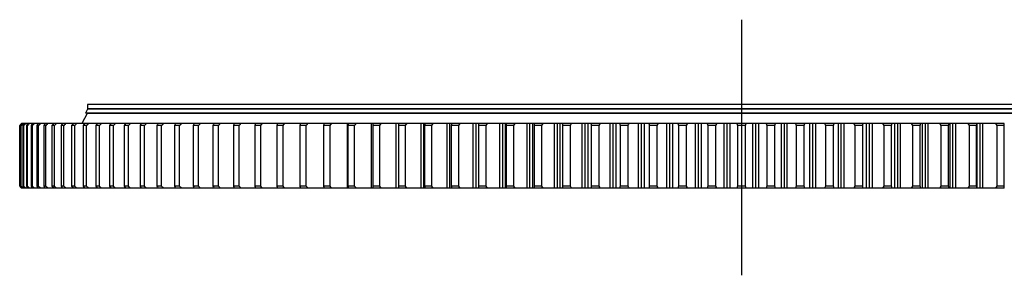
# Model space of a CAD drawing. Header units: millimetres. Extents: x -1531 to 14603, y 23232 to 35425.
# Tile 4 of 17: x 700 to 2839, y 29136 to 29692. Entities that reach past the tile are written whole.
import ezdxf

# ---------------------------------------------------------------- set-up
doc = ezdxf.new("R2010")
doc.units = ezdxf.units.MM
doc.header["$LTSCALE"] = 50

msp = doc.modelspace()

# ---------------------------------------------------------------- linework, layer by layer
at = {"lineweight": 25}
msp.add_line((2268.1, 29691.8), (2268.1, 29136.1), dxfattribs=at)
at = {"color": 7, "linetype": 'Continuous', "lineweight": 25}
for p, q in [((847.6, 29497.5), (843.1, 29488.3)), ((847.6, 29507.8), (847.6, 29497.8)), ((3688.6, 29507.8), (847.6, 29507.8)), ((3688.6, 29497.8), (847.6, 29497.8)), ((3688.6, 29497.5), (847.6, 29497.5)), ((855.1, 29497.8), (855.1, 29497.5)), ((846.8, 29487.8), (835.3, 29465.8)), ((3693.1, 29488.3), (843.1, 29488.3)), ((3689.3, 29487.8), (846.8, 29487.8)), ((847.6, 29488.3), (847.6, 29487.8)), ((700.6, 29461.8), (700.2, 29461.8)), ((700.2, 29461.8), (700.2, 29329.8)), ((700.6, 29329.8), (700.6, 29461.8)), ((703.6, 29461.8), (702.5, 29461.8)), ((702.5, 29461.8), (702.5, 29329.8)), ((703.6, 29329.8), (703.6, 29461.8)), ((704.6, 29465.8), (704.2, 29465.8)), ((706.1, 29465.8), (704.6, 29465.8)), ((707.7, 29465.8), (706.4, 29465.8)), ((709.1, 29461.8), (707.4, 29461.8)), ((707.4, 29461.8), (707.4, 29329.8)), ((710.8, 29465.8), (707.7, 29465.8)), ((709.1, 29329.8), (709.1, 29461.8)), ((713.3, 29465.8), (711.2, 29465.8)), ((718.2, 29465.8), (713.3, 29465.8)), ((717.3, 29461.8), (714.8, 29461.8)), ((714.8, 29461.8), (714.8, 29329.8)), ((717.3, 29329.8), (717.3, 29461.8)), ((721.5, 29465.8), (718.6, 29465.8)), ((728.2, 29465.8), (721.5, 29465.8)), ((728, 29461.8), (724.9, 29461.8)), ((724.9, 29461.8), (724.9, 29329.8)), ((728, 29329.8), (728, 29461.8)), ((732.3, 29465.8), (728.5, 29465.8)), ((740.7, 29465.8), (732.3, 29465.8)), ((741.4, 29461.8), (737.5, 29461.8)), ((737.5, 29461.8), (737.5, 29329.8)), ((745.6, 29465.8), (741, 29465.8)), ((741.4, 29329.8), (741.4, 29461.8)), ((755.7, 29465.8), (745.6, 29465.8)), ((757.2, 29461.8), (752.6, 29461.8)), ((752.6, 29461.8), (752.6, 29329.8)), ((761.5, 29465.8), (756.1, 29465.8)), ((757.2, 29329.8), (757.2, 29461.8)), ((773.3, 29465.8), (761.5, 29465.8)), ((775.6, 29461.8), (770.3, 29461.8)), ((770.3, 29461.8), (770.3, 29329.8)), ((779.9, 29465.8), (773.7, 29465.8)), ((775.6, 29329.8), (775.6, 29461.8)), ((793.4, 29465.8), (779.9, 29465.8)), ((796.4, 29461.8), (790.5, 29461.8)), ((790.5, 29461.8), (790.5, 29329.8)), ((800.7, 29465.8), (793.7, 29465.8)), ((796.4, 29329.8), (796.4, 29461.8)), ((815.9, 29465.8), (800.7, 29465.8)), ((813.1, 29461.8), (813.1, 29329.8)), ((819.7, 29461.8), (813.1, 29461.8)), ((824, 29465.8), (816.2, 29465.8)), ((819.7, 29329.8), (819.7, 29461.8)), ((840.8, 29465.8), (824, 29465.8)), ((838.2, 29461.8), (838.2, 29329.8)), ((845.4, 29461.8), (838.2, 29461.8)), ((849.7, 29465.8), (841.2, 29465.8)), ((845.4, 29329.8), (845.4, 29461.8)), ((873.5, 29461.8), (865.6, 29461.8)), ((865.6, 29461.8), (865.6, 29329.8)), ((877.8, 29465.8), (868.5, 29465.8)), ((873.5, 29329.8), (873.5, 29461.8)), ((895.4, 29461.8), (895.4, 29329.8)), ((903.9, 29461.8), (895.4, 29461.8)), ((908.2, 29465.8), (898.1, 29465.8)), ((903.9, 29329.8), (903.9, 29461.8)), ((927.4, 29461.8), (927.4, 29329.8)), ((936.6, 29461.8), (927.4, 29461.8)), ((940.8, 29465.8), (930, 29465.8)), ((936.6, 29329.8), (936.6, 29461.8)), ((971.4, 29461.8), (961.7, 29461.8)), ((961.7, 29461.8), (961.7, 29329.8)), ((975.6, 29465.8), (964.2, 29465.8)), ((971.4, 29329.8), (971.4, 29461.8)), ((1008.5, 29461.8), (998.2, 29461.8)), ((998.2, 29461.8), (998.2, 29329.8)), ((1012.6, 29465.8), (1000.5, 29465.8)), ((1008.5, 29329.8), (1008.5, 29461.8)), ((1036.7, 29461.8), (1036.7, 29329.8)), ((1047.6, 29461.8), (1036.7, 29461.8)), ((1051.7, 29465.8), (1038.9, 29465.8)), ((1047.6, 29329.8), (1047.6, 29461.8)), ((1088.8, 29461.8), (1077.4, 29461.8)), ((1077.4, 29461.8), (1077.4, 29329.8)), ((1092.8, 29465.8), (1079.4, 29465.8)), ((1088.8, 29329.8), (1088.8, 29461.8)), ((1120, 29461.8), (1120, 29329.8)), ((1131.9, 29461.8), (1120, 29461.8)), ((1135.9, 29465.8), (1121.8, 29465.8)), ((1131.9, 29329.8), (1131.9, 29461.8)), ((1164.5, 29461.8), (1164.5, 29329.8)), ((1177, 29461.8), (1164.5, 29461.8)), ((1180.9, 29465.8), (1166.2, 29465.8)), ((1177, 29329.8), (1177, 29461.8)), ((1210.8, 29461.8), (1210.8, 29329.8)), ((1223.8, 29461.8), (1210.8, 29461.8)), ((1227.6, 29465.8), (1212.4, 29465.8)), ((1223.8, 29329.8), (1223.8, 29461.8)), ((1272.4, 29461.8), (1258.9, 29461.8)), ((1258.9, 29461.8), (1258.9, 29329.8)), ((1276.1, 29465.8), (1260.3, 29465.8)), ((1272.4, 29329.8), (1272.4, 29461.8)), ((1322.6, 29461.8), (1308.7, 29461.8)), ((1308.7, 29461.8), (1308.7, 29329.8)), ((1326.3, 29465.8), (1309.9, 29465.8)), ((1322.6, 29329.8), (1322.6, 29461.8)), ((1374.4, 29461.8), (1360.1, 29461.8)), ((1360.1, 29461.8), (1360.1, 29329.8)), ((1378, 29465.8), (1361.1, 29465.8)), ((1374.4, 29329.8), (1374.4, 29461.8)), ((1412.2, 29325.8), (1412.2, 29465.8)), ((1413.9, 29465.8), (1412.2, 29465.8)), ((1413, 29461.8), (1413, 29329.8)), ((1427.7, 29461.8), (1413, 29461.8)), ((1431.2, 29465.8), (1413.9, 29465.8)), ((1427.7, 29329.8), (1427.7, 29461.8)), ((1464.4, 29325.8), (1464.4, 29465.8)), ((1468, 29465.8), (1464.4, 29465.8)), ((1482.4, 29461.8), (1467.3, 29461.8)), ((1467.3, 29461.8), (1467.3, 29329.8)), ((1485.8, 29465.8), (1468, 29465.8)), ((1482.4, 29329.8), (1482.4, 29461.8)), ((1517.9, 29325.8), (1517.9, 29465.8)), ((1523.5, 29465.8), (1517.9, 29465.8)), ((1523, 29461.8), (1523, 29329.8)), ((1538.4, 29461.8), (1523, 29461.8)), ((1541.7, 29465.8), (1523.5, 29465.8)), ((1538.4, 29329.8), (1538.4, 29461.8)), ((1572.7, 29325.8), (1572.7, 29465.8)), ((1578.4, 29465.8), (1572.7, 29465.8)), ((1578.4, 29325.8), (1578.4, 29465.8)), ((1580.2, 29465.8), (1578.4, 29465.8)), ((1595.6, 29461.8), (1579.9, 29461.8)), ((1579.9, 29461.8), (1579.9, 29329.8)), ((1598.8, 29465.8), (1580.2, 29465.8)), ((1595.6, 29329.8), (1595.6, 29461.8)), ((1628.6, 29325.8), (1628.6, 29465.8)), ((1634.5, 29465.8), (1628.6, 29465.8)), ((1634.5, 29325.8), (1634.5, 29465.8)), ((1638.1, 29465.8), (1634.5, 29465.8)), ((1637.9, 29461.8), (1637.9, 29329.8)), ((1654, 29461.8), (1637.9, 29461.8)), ((1657, 29465.8), (1638.1, 29465.8)), ((1654, 29329.8), (1654, 29461.8)), ((1685.6, 29325.8), (1685.6, 29465.8)), ((1691.6, 29465.8), (1685.6, 29465.8)), ((1691.6, 29325.8), (1691.6, 29465.8)), ((1696.8, 29465.8), (1691.6, 29465.8)), ((1697, 29465.8), (1697, 29325.8)), ((1716.2, 29465.8), (1697, 29465.8)), ((1697, 29465.8), (1697, 29465.8)), ((1697, 29461.8), (1697, 29329.8)), ((1713.3, 29461.8), (1697, 29461.8)), ((1713.3, 29329.8), (1713.3, 29461.8)), ((1743.6, 29325.8), (1743.6, 29465.8)), ((1749.7, 29465.8), (1743.6, 29465.8)), ((1749.7, 29325.8), (1749.7, 29465.8)), ((1755.8, 29465.8), (1749.7, 29465.8)), ((1755.8, 29325.8), (1755.8, 29465.8)), ((1776.4, 29465.8), (1756.9, 29465.8)), ((1773.6, 29461.8), (1757.1, 29461.8)), ((1757.1, 29461.8), (1757.1, 29329.8)), ((1773.6, 29329.8), (1773.6, 29461.8)), ((1802.5, 29325.8), (1802.5, 29465.8)), ((1808.6, 29465.8), (1802.5, 29465.8)), ((1808.6, 29325.8), (1808.6, 29465.8)), ((1814.8, 29465.8), (1808.6, 29465.8)), ((1814.8, 29325.8), (1814.8, 29465.8)), ((1837.3, 29465.8), (1817.6, 29465.8)), ((1834.7, 29461.8), (1817.9, 29461.8)), ((1817.9, 29461.8), (1817.9, 29329.8)), ((1834.7, 29329.8), (1834.7, 29461.8)), ((1862.1, 29325.8), (1862.1, 29465.8)), ((1868.3, 29465.8), (1862.1, 29465.8)), ((1868.3, 29325.8), (1868.3, 29465.8)), ((1874.6, 29465.8), (1868.3, 29465.8)), ((1874.6, 29325.8), (1874.6, 29465.8)), ((1899, 29465.8), (1879, 29465.8)), ((1879.6, 29461.8), (1879.6, 29329.8)), ((1896.5, 29461.8), (1879.6, 29461.8)), ((1896.5, 29329.8), (1896.5, 29461.8)), ((1922.4, 29325.8), (1922.4, 29465.8)), ((1928.7, 29465.8), (1922.4, 29465.8)), ((1928.7, 29325.8), (1928.7, 29465.8)), ((1935, 29465.8), (1928.7, 29465.8)), ((1935, 29325.8), (1935, 29465.8)), ((1961.3, 29465.8), (1941.2, 29465.8)), ((1941.9, 29461.8), (1941.9, 29329.8)), ((1959, 29461.8), (1941.9, 29461.8)), ((1959, 29329.8), (1959, 29461.8)), ((1983.3, 29325.8), (1983.3, 29465.8)), ((1989.6, 29465.8), (1983.3, 29465.8)), ((1989.6, 29325.8), (1989.6, 29465.8)), ((1996, 29465.8), (1989.6, 29465.8)), ((1996, 29325.8), (1996, 29465.8)), ((2024.1, 29465.8), (2003.8, 29465.8)), ((2004.7, 29461.8), (2004.7, 29329.8)), ((2021.9, 29461.8), (2004.7, 29461.8)), ((2021.9, 29329.8), (2021.9, 29461.8)), ((2044.6, 29325.8), (2044.6, 29465.8)), ((2051, 29465.8), (2044.6, 29465.8)), ((2051, 29325.8), (2051, 29465.8)), ((2057.4, 29465.8), (2051, 29465.8)), ((2057.4, 29325.8), (2057.4, 29465.8)), ((2087.3, 29465.8), (2066.9, 29465.8)), ((2068, 29461.8), (2068, 29329.8)), ((2085.3, 29461.8), (2068, 29461.8)), ((2085.3, 29329.8), (2085.3, 29461.8)), ((2106.3, 29325.8), (2106.3, 29465.8)), ((2112.8, 29465.8), (2106.3, 29465.8)), ((2112.8, 29325.8), (2112.8, 29465.8)), ((2119.2, 29465.8), (2112.8, 29465.8)), ((2119.2, 29325.8), (2119.2, 29465.8)), ((2150.9, 29465.8), (2130.3, 29465.8)), ((2149, 29461.8), (2131.6, 29461.8)), ((2131.6, 29461.8), (2131.6, 29329.8)), ((2149, 29329.8), (2149, 29461.8)), ((2168.3, 29325.8), (2168.3, 29465.8)), ((2174.8, 29465.8), (2168.3, 29465.8)), ((2174.8, 29325.8), (2174.8, 29465.8)), ((2181.3, 29465.8), (2174.8, 29465.8)), ((2181.3, 29325.8), (2181.3, 29465.8)), ((2214.6, 29465.8), (2194, 29465.8)), ((2195.4, 29461.8), (2195.4, 29329.8)), ((2212.8, 29461.8), (2195.4, 29461.8)), ((2212.8, 29329.8), (2212.8, 29461.8)), ((2230.5, 29325.8), (2230.5, 29465.8)), ((2237, 29465.8), (2230.5, 29465.8)), ((2237, 29325.8), (2237, 29465.8)), ((2243.4, 29465.8), (2237, 29465.8)), ((2243.4, 29325.8), (2243.4, 29465.8)), ((2278.4, 29465.8), (2257.8, 29465.8)), ((2259.3, 29461.8), (2259.3, 29329.8)), ((2276.8, 29461.8), (2259.3, 29461.8)), ((2276.8, 29329.8), (2276.8, 29461.8)), ((2292.7, 29325.8), (2292.7, 29465.8)), ((2299.2, 29465.8), (2292.7, 29465.8)), ((2299.2, 29325.8), (2299.2, 29465.8)), ((2305.7, 29465.8), (2299.2, 29465.8)), ((2305.7, 29325.8), (2305.7, 29465.8)), ((2342.1, 29465.8), (2321.6, 29465.8)), ((2323.3, 29461.8), (2323.3, 29329.8)), ((2340.8, 29461.8), (2323.3, 29461.8)), ((2340.8, 29329.8), (2340.8, 29461.8)), ((2354.9, 29325.8), (2354.9, 29465.8)), ((2361.4, 29465.8), (2354.9, 29465.8)), ((2361.4, 29325.8), (2361.4, 29465.8)), ((2367.8, 29465.8), (2361.4, 29465.8)), ((2367.8, 29325.8), (2367.8, 29465.8)), ((2405.8, 29465.8), (2385.3, 29465.8)), ((2387.2, 29461.8), (2387.2, 29329.8)), ((2404.6, 29461.8), (2387.2, 29461.8)), ((2404.6, 29329.8), (2404.6, 29461.8)), ((2416.9, 29325.8), (2416.9, 29465.8)), ((2423.4, 29465.8), (2416.9, 29465.8)), ((2423.4, 29325.8), (2423.4, 29465.8)), ((2429.8, 29465.8), (2423.4, 29465.8)), ((2429.8, 29325.8), (2429.8, 29465.8)), ((2469.2, 29465.8), (2448.8, 29465.8)), ((2450.8, 29461.8), (2450.8, 29329.8)), ((2468.2, 29461.8), (2450.8, 29461.8)), ((2468.2, 29329.8), (2468.2, 29461.8)), ((2478.7, 29325.8), (2478.7, 29465.8)), ((2485.1, 29465.8), (2478.7, 29465.8)), ((2485.1, 29325.8), (2485.1, 29465.8)), ((2491.5, 29465.8), (2485.1, 29465.8)), ((2491.5, 29325.8), (2491.5, 29465.8)), ((2532.3, 29465.8), (2512, 29465.8)), ((2514.2, 29461.8), (2514.2, 29329.8)), ((2531.5, 29461.8), (2514.2, 29461.8)), ((2531.5, 29329.8), (2531.5, 29461.8)), ((2540.1, 29325.8), (2540.1, 29465.8)), ((2546.5, 29465.8), (2540.1, 29465.8)), ((2546.5, 29325.8), (2546.5, 29465.8)), ((2552.9, 29465.8), (2546.5, 29465.8)), ((2552.9, 29325.8), (2552.9, 29465.8)), ((2595, 29465.8), (2574.8, 29465.8)), ((2577.2, 29461.8), (2577.2, 29329.8)), ((2594.3, 29461.8), (2577.2, 29461.8)), ((2594.3, 29329.8), (2594.3, 29461.8)), ((2601.1, 29325.8), (2601.1, 29465.8)), ((2607.5, 29465.8), (2601.1, 29465.8)), ((2607.5, 29325.8), (2607.5, 29465.8)), ((2613.8, 29465.8), (2607.5, 29465.8)), ((2613.8, 29325.8), (2613.8, 29465.8)), ((2657.1, 29465.8), (2637.1, 29465.8)), ((2639.6, 29461.8), (2639.6, 29329.8)), ((2656.6, 29461.8), (2639.6, 29461.8)), ((2656.6, 29329.8), (2656.6, 29461.8)), ((2661.6, 29325.8), (2661.6, 29465.8)), ((2667.8, 29465.8), (2661.6, 29465.8)), ((2667.8, 29325.8), (2667.8, 29465.8)), ((2674.1, 29465.8), (2667.8, 29465.8)), ((2674.1, 29325.8), (2674.1, 29465.8)), ((2718.6, 29465.8), (2698.8, 29465.8)), ((2701.4, 29461.8), (2701.4, 29329.8)), ((2718.2, 29461.8), (2701.4, 29461.8)), ((2718.2, 29329.8), (2718.2, 29461.8)), ((2721.3, 29325.8), (2721.3, 29465.8)), ((2727.5, 29465.8), (2721.3, 29465.8)), ((2727.5, 29325.8), (2727.5, 29465.8)), ((2733.7, 29465.8), (2727.5, 29465.8)), ((2733.7, 29325.8), (2733.7, 29465.8)), ((2779.3, 29465.8), (2759.8, 29465.8)), ((2762.5, 29461.8), (2762.5, 29329.8)), ((2779.1, 29461.8), (2762.5, 29461.8)), ((2779.1, 29329.8), (2779.1, 29461.8)), ((2780.4, 29325.8), (2780.4, 29465.8)), ((2786.5, 29465.8), (2780.4, 29465.8)), ((2786.5, 29325.8), (2786.5, 29465.8)), ((2792.5, 29465.8), (2786.5, 29465.8)), ((2792.5, 29325.8), (2792.5, 29465.8)), ((2839.1, 29465.8), (2819.9, 29465.8)), ((2822.8, 29461.8), (2822.8, 29329.8)), ((2839.1, 29461.8), (2822.8, 29461.8)), ((2839.1, 29465.8), (2839.1, 29465.8)), ((2839.1, 29329.8), (2839.1, 29461.8)), ((700.6, 29329.8), (700.2, 29329.8)), ((703.6, 29329.8), (702.5, 29329.8)), ((704.6, 29325.8), (704.2, 29325.8)), ((706.1, 29325.8), (704.6, 29325.8)), ((707.7, 29325.8), (706.4, 29325.8)), ((709.1, 29329.8), (707.4, 29329.8)), ((710.8, 29325.8), (707.7, 29325.8)), ((713.3, 29325.8), (711.2, 29325.8)), ((718.2, 29325.8), (713.3, 29325.8)), ((717.3, 29329.8), (714.8, 29329.8)), ((721.5, 29325.8), (718.6, 29325.8)), ((728.2, 29325.8), (721.5, 29325.8)), ((728, 29329.8), (724.9, 29329.8)), ((732.3, 29325.8), (728.5, 29325.8)), ((740.7, 29325.8), (732.3, 29325.8)), ((741.4, 29329.8), (737.5, 29329.8)), ((745.6, 29325.8), (741, 29325.8)), ((755.7, 29325.8), (745.6, 29325.8)), ((757.2, 29329.8), (752.6, 29329.8)), ((761.5, 29325.8), (756.1, 29325.8)), ((773.3, 29325.8), (761.5, 29325.8)), ((775.6, 29329.8), (770.3, 29329.8)), ((779.9, 29325.8), (773.7, 29325.8)), ((793.4, 29325.8), (779.9, 29325.8)), ((796.4, 29329.8), (790.5, 29329.8)), ((800.7, 29325.8), (793.7, 29325.8)), ((815.9, 29325.8), (800.7, 29325.8)), ((819.7, 29329.8), (813.1, 29329.8)), ((824, 29325.8), (816.2, 29325.8)), ((840.8, 29325.8), (824, 29325.8)), ((845.4, 29329.8), (838.2, 29329.8)), ((849.7, 29325.8), (841.2, 29325.8)), ((873.5, 29329.8), (865.6, 29329.8)), ((877.8, 29325.8), (868.5, 29325.8)), ((903.9, 29329.8), (895.4, 29329.8)), ((908.2, 29325.8), (898.1, 29325.8)), ((936.6, 29329.8), (927.4, 29329.8)), ((940.8, 29325.8), (930, 29325.8)), ((971.4, 29329.8), (961.7, 29329.8)), ((975.6, 29325.8), (964.2, 29325.8)), ((1008.5, 29329.8), (998.2, 29329.8)), ((1012.6, 29325.8), (1000.5, 29325.8)), ((1047.6, 29329.8), (1036.7, 29329.8)), ((1051.7, 29325.8), (1038.9, 29325.8)), ((1088.8, 29329.8), (1077.4, 29329.8)), ((1092.8, 29325.8), (1079.4, 29325.8)), ((1131.9, 29329.8), (1120, 29329.8)), ((1135.9, 29325.8), (1121.8, 29325.8)), ((1177, 29329.8), (1164.5, 29329.8)), ((1180.9, 29325.8), (1166.2, 29325.8)), ((1223.8, 29329.8), (1210.8, 29329.8)), ((1227.6, 29325.8), (1212.4, 29325.8)), ((1272.4, 29329.8), (1258.9, 29329.8)), ((1276.1, 29325.8), (1260.3, 29325.8)), ((1322.6, 29329.8), (1308.7, 29329.8)), ((1326.3, 29325.8), (1309.9, 29325.8)), ((1374.4, 29329.8), (1360.1, 29329.8)), ((1378, 29325.8), (1361.1, 29325.8)), ((1413.9, 29325.8), (1412.2, 29325.8)), ((1427.7, 29329.8), (1413, 29329.8)), ((1431.2, 29325.8), (1413.9, 29325.8)), ((1468, 29325.8), (1464.4, 29325.8)), ((1482.4, 29329.8), (1467.3, 29329.8)), ((1485.8, 29325.8), (1468, 29325.8)), ((1523.5, 29325.8), (1517.9, 29325.8)), ((1538.4, 29329.8), (1523, 29329.8)), ((1541.7, 29325.8), (1523.5, 29325.8)), ((1578.4, 29325.8), (1572.7, 29325.8)), ((1580.2, 29325.8), (1578.4, 29325.8)), ((1595.6, 29329.8), (1579.9, 29329.8)), ((1598.8, 29325.8), (1580.2, 29325.8)), ((1634.5, 29325.8), (1628.6, 29325.8)), ((1638.1, 29325.8), (1634.5, 29325.8)), ((1654, 29329.8), (1637.9, 29329.8)), ((1657, 29325.8), (1638.1, 29325.8)), ((1691.6, 29325.8), (1685.6, 29325.8)), ((1696.8, 29325.8), (1691.6, 29325.8)), ((1713.3, 29329.8), (1697, 29329.8)), ((1716.2, 29325.8), (1697, 29325.8)), ((1697, 29325.8), (1697, 29325.8)), ((1749.7, 29325.8), (1743.6, 29325.8)), ((1755.8, 29325.8), (1749.7, 29325.8)), ((1776.4, 29325.8), (1756.9, 29325.8)), ((1773.6, 29329.8), (1757.1, 29329.8)), ((1808.6, 29325.8), (1802.5, 29325.8)), ((1814.8, 29325.8), (1808.6, 29325.8)), ((1837.3, 29325.8), (1817.6, 29325.8)), ((1834.7, 29329.8), (1817.9, 29329.8)), ((1868.3, 29325.8), (1862.1, 29325.8)), ((1874.6, 29325.8), (1868.3, 29325.8)), ((1899, 29325.8), (1879, 29325.8)), ((1896.5, 29329.8), (1879.6, 29329.8)), ((1928.7, 29325.8), (1922.4, 29325.8)), ((1935, 29325.8), (1928.7, 29325.8)), ((1961.3, 29325.8), (1941.2, 29325.8)), ((1959, 29329.8), (1941.9, 29329.8)), ((1989.6, 29325.8), (1983.3, 29325.8)), ((1996, 29325.8), (1989.6, 29325.8)), ((2024.1, 29325.8), (2003.8, 29325.8)), ((2021.9, 29329.8), (2004.7, 29329.8)), ((2051, 29325.8), (2044.6, 29325.8)), ((2057.4, 29325.8), (2051, 29325.8)), ((2087.3, 29325.8), (2066.9, 29325.8)), ((2085.3, 29329.8), (2068, 29329.8)), ((2112.8, 29325.8), (2106.3, 29325.8)), ((2119.2, 29325.8), (2112.8, 29325.8)), ((2150.9, 29325.8), (2130.3, 29325.8)), ((2149, 29329.8), (2131.6, 29329.8)), ((2174.8, 29325.8), (2168.3, 29325.8)), ((2181.3, 29325.8), (2174.8, 29325.8)), ((2214.6, 29325.8), (2194, 29325.8)), ((2212.8, 29329.8), (2195.4, 29329.8)), ((2237, 29325.8), (2230.5, 29325.8)), ((2243.4, 29325.8), (2237, 29325.8)), ((2278.4, 29325.8), (2257.8, 29325.8)), ((2276.8, 29329.8), (2259.3, 29329.8)), ((2299.2, 29325.8), (2292.7, 29325.8)), ((2305.7, 29325.8), (2299.2, 29325.8)), ((2342.1, 29325.8), (2321.6, 29325.8)), ((2340.8, 29329.8), (2323.3, 29329.8)), ((2361.4, 29325.8), (2354.9, 29325.8)), ((2367.8, 29325.8), (2361.4, 29325.8)), ((2405.8, 29325.8), (2385.3, 29325.8)), ((2404.6, 29329.8), (2387.2, 29329.8)), ((2423.4, 29325.8), (2416.9, 29325.8)), ((2429.8, 29325.8), (2423.4, 29325.8)), ((2469.2, 29325.8), (2448.8, 29325.8)), ((2468.2, 29329.8), (2450.8, 29329.8)), ((2485.1, 29325.8), (2478.7, 29325.8)), ((2491.5, 29325.8), (2485.1, 29325.8)), ((2532.3, 29325.8), (2512, 29325.8)), ((2531.5, 29329.8), (2514.2, 29329.8)), ((2546.5, 29325.8), (2540.1, 29325.8)), ((2552.9, 29325.8), (2546.5, 29325.8)), ((2595, 29325.8), (2574.8, 29325.8)), ((2594.3, 29329.8), (2577.2, 29329.8)), ((2607.5, 29325.8), (2601.1, 29325.8)), ((2613.8, 29325.8), (2607.5, 29325.8)), ((2657.1, 29325.8), (2637.1, 29325.8)), ((2656.6, 29329.8), (2639.6, 29329.8)), ((2667.8, 29325.8), (2661.6, 29325.8)), ((2674.1, 29325.8), (2667.8, 29325.8)), ((2718.6, 29325.8), (2698.8, 29325.8)), ((2718.2, 29329.8), (2701.4, 29329.8)), ((2727.5, 29325.8), (2721.3, 29325.8)), ((2733.7, 29325.8), (2727.5, 29325.8)), ((2779.3, 29325.8), (2759.8, 29325.8)), ((2779.1, 29329.8), (2762.5, 29329.8)), ((2786.5, 29325.8), (2780.4, 29325.8)), ((2792.5, 29325.8), (2786.5, 29325.8)), ((2839.1, 29325.8), (2819.9, 29325.8)), ((2839.1, 29329.8), (2822.8, 29329.8)), ((2839.1, 29325.8), (2839.1, 29325.8))]:
    msp.add_line(p, q, dxfattribs=at)
for points in [[(704.2, 29465.8), (702.9, 29464.5), (701.6, 29463.1), (700.2, 29461.8)], [(700.6, 29461.8), (701.9, 29463.1), (703.3, 29464.5), (704.6, 29465.8)], [(706.4, 29465.8), (705.1, 29464.5), (703.8, 29463.1), (702.5, 29461.8)], [(703.6, 29461.8), (704.9, 29463.1), (706.3, 29464.5), (707.7, 29465.8)], [(711.2, 29465.8), (709.9, 29464.5), (708.6, 29463.1), (707.4, 29461.8)], [(709.1, 29461.8), (710.5, 29463.1), (711.9, 29464.5), (713.3, 29465.8)], [(718.6, 29465.8), (717.3, 29464.5), (716.1, 29463.1), (714.8, 29461.8)], [(717.3, 29461.8), (718.7, 29463.1), (720.1, 29464.5), (721.5, 29465.8)], [(728.5, 29465.8), (727.3, 29464.5), (726.1, 29463.1), (724.9, 29461.8)], [(728, 29461.8), (729.5, 29463.1), (730.9, 29464.5), (732.3, 29465.8)], [(741, 29465.8), (739.8, 29464.5), (738.7, 29463.1), (737.5, 29461.8)], [(741.4, 29461.8), (742.8, 29463.1), (744.2, 29464.5), (745.6, 29465.8)], [(756.1, 29465.8), (754.9, 29464.5), (753.8, 29463.1), (752.6, 29461.8)], [(757.2, 29461.8), (758.6, 29463.1), (760.1, 29464.5), (761.5, 29465.8)], [(773.7, 29465.8), (772.5, 29464.5), (771.4, 29463.1), (770.3, 29461.8)], [(775.6, 29461.8), (777, 29463.1), (778.4, 29464.5), (779.9, 29465.8)], [(793.7, 29465.8), (792.6, 29464.5), (791.6, 29463.1), (790.5, 29461.8)], [(796.4, 29461.8), (797.8, 29463.1), (799.3, 29464.5), (800.7, 29465.8)], [(816.2, 29465.8), (815.2, 29464.5), (814.1, 29463.1), (813.1, 29461.8)], [(819.7, 29461.8), (821.1, 29463.1), (822.6, 29464.5), (824, 29465.8)], [(841.2, 29465.8), (840.2, 29464.5), (839.2, 29463.1), (838.2, 29461.8)], [(845.4, 29461.8), (846.9, 29463.1), (848.3, 29464.5), (849.7, 29465.8)], [(868.5, 29465.8), (867.5, 29464.5), (866.6, 29463.1), (865.6, 29461.8)], [(873.5, 29461.8), (874.9, 29463.1), (876.4, 29464.5), (877.8, 29465.8)], [(898.1, 29465.8), (897.2, 29464.5), (896.3, 29463.1), (895.4, 29461.8)], [(903.9, 29461.8), (905.3, 29463.1), (906.7, 29464.5), (908.2, 29465.8)], [(930, 29465.8), (929.2, 29464.5), (928.3, 29463.1), (927.4, 29461.8)], [(936.6, 29461.8), (938, 29463.1), (939.4, 29464.5), (940.8, 29465.8)], [(964.2, 29465.8), (963.3, 29464.5), (962.5, 29463.1), (961.7, 29461.8)], [(971.4, 29461.8), (972.8, 29463.1), (974.2, 29464.5), (975.6, 29465.8)], [(1000.5, 29465.8), (999.7, 29464.5), (998.9, 29463.1), (998.2, 29461.8)], [(1008.5, 29461.8), (1009.9, 29463.1), (1011.3, 29464.5), (1012.6, 29465.8)], [(1038.9, 29465.8), (1038.2, 29464.5), (1037.5, 29463.1), (1036.7, 29461.8)], [(1047.6, 29461.8), (1049, 29463.1), (1050.4, 29464.5), (1051.7, 29465.8)], [(1079.4, 29465.8), (1078.7, 29464.5), (1078, 29463.1), (1077.4, 29461.8)], [(1088.8, 29461.8), (1090.1, 29463.1), (1091.5, 29464.5), (1092.8, 29465.8)], [(1121.8, 29465.8), (1121.2, 29464.5), (1120.6, 29463.1), (1120, 29461.8)], [(1131.9, 29461.8), (1133.3, 29463.1), (1134.6, 29464.5), (1135.9, 29465.8)], [(1166.2, 29465.8), (1165.6, 29464.5), (1165, 29463.1), (1164.5, 29461.8)], [(1177, 29461.8), (1178.3, 29463.1), (1179.6, 29464.5), (1180.9, 29465.8)], [(1212.4, 29465.8), (1211.8, 29464.5), (1211.3, 29463.1), (1210.8, 29461.8)], [(1223.8, 29461.8), (1225.1, 29463.1), (1226.4, 29464.5), (1227.6, 29465.8)], [(1260.3, 29465.8), (1259.8, 29464.5), (1259.4, 29463.1), (1258.9, 29461.8)], [(1272.4, 29461.8), (1273.6, 29463.1), (1274.9, 29464.5), (1276.1, 29465.8)], [(1309.9, 29465.8), (1309.5, 29464.5), (1309.1, 29463.1), (1308.7, 29461.8)], [(1322.6, 29461.8), (1323.8, 29463.1), (1325.1, 29464.5), (1326.3, 29465.8)], [(1361.1, 29465.8), (1360.8, 29464.5), (1360.5, 29463.1), (1360.1, 29461.8)], [(1374.4, 29461.8), (1375.6, 29463.1), (1376.8, 29464.5), (1378, 29465.8)], [(1412.2, 29465.8), (1400.9, 29465.8), (1389.5, 29465.8), (1378, 29465.8)], [(1413.9, 29465.8), (1413.6, 29464.5), (1413.3, 29463.1), (1413, 29461.8)], [(1427.7, 29461.8), (1428.9, 29463.1), (1430, 29464.5), (1431.2, 29465.8)], [(1464.4, 29465.8), (1453.4, 29465.8), (1442.4, 29465.8), (1431.2, 29465.8)], [(1468, 29465.8), (1467.8, 29464.5), (1467.6, 29463.1), (1467.3, 29461.8)], [(1482.4, 29461.8), (1483.5, 29463.1), (1484.7, 29464.5), (1485.8, 29465.8)], [(1517.9, 29465.8), (1507.3, 29465.8), (1496.6, 29465.8), (1485.8, 29465.8)], [(1523.5, 29465.8), (1523.3, 29464.5), (1523.2, 29463.1), (1523, 29461.8)], [(1538.4, 29461.8), (1539.5, 29463.1), (1540.6, 29464.5), (1541.7, 29465.8)], [(1572.7, 29465.8), (1562.5, 29465.8), (1552.2, 29465.8), (1541.7, 29465.8)], [(1580.2, 29465.8), (1580.1, 29464.5), (1580, 29463.1), (1579.9, 29461.8)], [(1595.6, 29461.8), (1596.7, 29463.1), (1597.7, 29464.5), (1598.8, 29465.8)], [(1628.6, 29465.8), (1618.8, 29465.8), (1608.9, 29465.8), (1598.8, 29465.8)], [(1638.1, 29465.8), (1638, 29464.5), (1638, 29463.1), (1637.9, 29461.8)], [(1654, 29461.8), (1655, 29463.1), (1656, 29464.5), (1657, 29465.8)], [(1685.6, 29465.8), (1676.2, 29465.8), (1666.7, 29465.8), (1657, 29465.8)], [(1697, 29465.8), (1697, 29464.5), (1697, 29463.1), (1697, 29461.8)], [(1713.3, 29461.8), (1714.3, 29463.1), (1715.2, 29464.5), (1716.2, 29465.8)], [(1743.6, 29465.8), (1734.6, 29465.8), (1725.5, 29465.8), (1716.2, 29465.8)], [(1756.9, 29465.8), (1756.3, 29465.8), (1755.9, 29465.8), (1755.8, 29465.8)], [(1756.9, 29465.8), (1756.9, 29464.5), (1757, 29463.1), (1757.1, 29461.8)], [(1773.6, 29461.8), (1774.5, 29463.1), (1775.4, 29464.5), (1776.4, 29465.8)], [(1802.5, 29465.8), (1793.9, 29465.8), (1785.2, 29465.8), (1776.4, 29465.8)], [(1817.6, 29465.8), (1816.4, 29465.8), (1815.5, 29465.8), (1814.8, 29465.8)], [(1817.6, 29465.8), (1817.7, 29464.5), (1817.8, 29463.1), (1817.9, 29461.8)], [(1834.7, 29461.8), (1835.6, 29463.1), (1836.5, 29464.5), (1837.3, 29465.8)], [(1862.1, 29465.8), (1854, 29465.8), (1845.8, 29465.8), (1837.3, 29465.8)], [(1879, 29465.8), (1877.3, 29465.8), (1875.8, 29465.8), (1874.6, 29465.8)], [(1879, 29465.8), (1879.2, 29464.5), (1879.4, 29463.1), (1879.6, 29461.8)], [(1896.5, 29461.8), (1897.4, 29463.1), (1898.2, 29464.5), (1899, 29465.8)], [(1922.4, 29465.8), (1914.8, 29465.8), (1907, 29465.8), (1899, 29465.8)], [(1941.2, 29465.8), (1938.9, 29465.8), (1936.8, 29465.8), (1935, 29465.8)], [(1941.2, 29465.8), (1941.4, 29464.5), (1941.6, 29463.1), (1941.9, 29461.8)], [(1959, 29461.8), (1959.8, 29463.1), (1960.5, 29464.5), (1961.3, 29465.8)], [(1983.3, 29465.8), (1976.1, 29465.8), (1968.8, 29465.8), (1961.3, 29465.8)], [(2003.8, 29465.8), (2001, 29465.8), (1998.4, 29465.8), (1996, 29465.8)], [(2003.8, 29465.8), (2004.1, 29464.5), (2004.4, 29463.1), (2004.7, 29461.8)], [(2021.9, 29461.8), (2022.7, 29463.1), (2023.4, 29464.5), (2024.1, 29465.8)], [(2044.6, 29465.8), (2038, 29465.8), (2031.1, 29465.8), (2024.1, 29465.8)], [(2066.9, 29465.8), (2063.5, 29465.8), (2060.4, 29465.8), (2057.4, 29465.8)], [(2066.9, 29465.8), (2067.3, 29464.5), (2067.6, 29463.1), (2068, 29461.8)], [(2085.3, 29461.8), (2086, 29463.1), (2086.7, 29464.5), (2087.3, 29465.8)], [(2106.3, 29465.8), (2100.2, 29465.8), (2093.9, 29465.8), (2087.3, 29465.8)], [(2130.3, 29465.8), (2126.4, 29465.8), (2122.7, 29465.8), (2119.2, 29465.8)], [(2130.3, 29465.8), (2130.7, 29464.5), (2131.2, 29463.1), (2131.6, 29461.8)], [(2149, 29461.8), (2149.6, 29463.1), (2150.2, 29464.5), (2150.9, 29465.8)], [(2168.3, 29465.8), (2162.7, 29465.8), (2156.9, 29465.8), (2150.9, 29465.8)], [(2194, 29465.8), (2189.5, 29465.8), (2185.3, 29465.8), (2181.3, 29465.8)], [(2194, 29465.8), (2194.5, 29464.5), (2194.9, 29463.1), (2195.4, 29461.8)], [(2212.8, 29461.8), (2213.4, 29463.1), (2214, 29464.5), (2214.6, 29465.8)], [(2230.5, 29465.8), (2225.4, 29465.8), (2220.1, 29465.8), (2214.6, 29465.8)], [(2257.8, 29465.8), (2252.8, 29465.8), (2248, 29465.8), (2243.4, 29465.8)], [(2257.8, 29465.8), (2258.3, 29464.5), (2258.8, 29463.1), (2259.3, 29461.8)], [(2276.8, 29461.8), (2277.3, 29463.1), (2277.8, 29464.5), (2278.4, 29465.8)], [(2292.7, 29465.8), (2288.1, 29465.8), (2283.4, 29465.8), (2278.4, 29465.8)], [(2321.6, 29465.8), (2316.1, 29465.8), (2310.8, 29465.8), (2305.7, 29465.8)], [(2321.6, 29465.8), (2322.2, 29464.5), (2322.7, 29463.1), (2323.3, 29461.8)], [(2340.8, 29461.8), (2341.2, 29463.1), (2341.7, 29464.5), (2342.1, 29465.8)], [(2354.9, 29465.8), (2350.9, 29465.8), (2346.6, 29465.8), (2342.1, 29465.8)], [(2385.3, 29465.8), (2379.3, 29465.8), (2373.4, 29465.8), (2367.8, 29465.8)], [(2385.3, 29465.8), (2385.9, 29464.5), (2386.5, 29463.1), (2387.2, 29461.8)], [(2404.6, 29461.8), (2405, 29463.1), (2405.4, 29464.5), (2405.8, 29465.8)], [(2416.9, 29465.8), (2413.4, 29465.8), (2409.7, 29465.8), (2405.8, 29465.8)], [(2448.8, 29465.8), (2442.3, 29465.8), (2435.9, 29465.8), (2429.8, 29465.8)], [(2448.8, 29465.8), (2449.5, 29464.5), (2450.2, 29463.1), (2450.8, 29461.8)], [(2468.2, 29461.8), (2468.5, 29463.1), (2468.9, 29464.5), (2469.2, 29465.8)], [(2478.7, 29465.8), (2475.8, 29465.8), (2472.6, 29465.8), (2469.2, 29465.8)], [(2512, 29465.8), (2505, 29465.8), (2498.2, 29465.8), (2491.5, 29465.8)], [(2512, 29465.8), (2512.8, 29464.5), (2513.5, 29463.1), (2514.2, 29461.8)], [(2531.5, 29461.8), (2531.7, 29463.1), (2532, 29464.5), (2532.3, 29465.8)], [(2540.1, 29465.8), (2537.8, 29465.8), (2535.2, 29465.8), (2532.3, 29465.8)], [(2574.8, 29465.8), (2567.3, 29465.8), (2560, 29465.8), (2552.9, 29465.8)], [(2574.8, 29465.8), (2575.6, 29464.5), (2576.4, 29463.1), (2577.2, 29461.8)], [(2594.3, 29461.8), (2594.5, 29463.1), (2594.8, 29464.5), (2595, 29465.8)], [(2601.1, 29465.8), (2599.3, 29465.8), (2597.3, 29465.8), (2595, 29465.8)], [(2637.1, 29465.8), (2629.2, 29465.8), (2621.4, 29465.8), (2613.8, 29465.8)], [(2637.1, 29465.8), (2638, 29464.5), (2638.8, 29463.1), (2639.6, 29461.8)], [(2656.6, 29461.8), (2656.7, 29463.1), (2656.9, 29464.5), (2657.1, 29465.8)], [(2661.6, 29465.8), (2660.3, 29465.8), (2658.8, 29465.8), (2657.1, 29465.8)], [(2698.8, 29465.8), (2690.4, 29465.8), (2682.1, 29465.8), (2674.1, 29465.8)], [(2698.8, 29465.8), (2699.7, 29464.5), (2700.6, 29463.1), (2701.4, 29461.8)], [(2718.2, 29461.8), (2718.3, 29463.1), (2718.4, 29464.5), (2718.6, 29465.8)], [(2721.3, 29465.8), (2720.6, 29465.8), (2719.7, 29465.8), (2718.6, 29465.8)], [(2759.8, 29465.8), (2750.9, 29465.8), (2742.2, 29465.8), (2733.7, 29465.8)], [(2759.8, 29465.8), (2760.7, 29464.5), (2761.6, 29463.1), (2762.5, 29461.8)], [(2779.1, 29461.8), (2779.2, 29463.1), (2779.2, 29464.5), (2779.3, 29465.8)], [(2780.4, 29465.8), (2780.2, 29465.8), (2779.9, 29465.8), (2779.3, 29465.8)], [(2819.9, 29465.8), (2810.6, 29465.8), (2801.5, 29465.8), (2792.5, 29465.8)], [(2819.9, 29465.8), (2820.9, 29464.5), (2821.9, 29463.1), (2822.8, 29461.8)], [(2839.1, 29461.8), (2839.1, 29463.1), (2839.1, 29464.5), (2839.1, 29465.8)], [(700.2, 29329.8), (701.6, 29328.5), (702.9, 29327.1), (704.2, 29325.8)], [(704.6, 29325.8), (703.3, 29327.1), (701.9, 29328.5), (700.6, 29329.8)], [(702.5, 29329.8), (703.8, 29328.5), (705.1, 29327.1), (706.4, 29325.8)], [(707.7, 29325.8), (706.3, 29327.1), (704.9, 29328.5), (703.6, 29329.8)], [(707.4, 29329.8), (708.6, 29328.5), (709.9, 29327.1), (711.2, 29325.8)], [(713.3, 29325.8), (711.9, 29327.1), (710.5, 29328.5), (709.1, 29329.8)], [(714.8, 29329.8), (716.1, 29328.5), (717.3, 29327.1), (718.6, 29325.8)], [(721.5, 29325.8), (720.1, 29327.1), (718.7, 29328.5), (717.3, 29329.8)], [(724.9, 29329.8), (726.1, 29328.5), (727.3, 29327.1), (728.5, 29325.8)], [(732.3, 29325.8), (730.9, 29327.1), (729.5, 29328.5), (728, 29329.8)], [(737.5, 29329.8), (738.7, 29328.5), (739.8, 29327.1), (741, 29325.8)], [(745.6, 29325.8), (744.2, 29327.1), (742.8, 29328.5), (741.4, 29329.8)], [(752.6, 29329.8), (753.8, 29328.5), (754.9, 29327.1), (756.1, 29325.8)], [(761.5, 29325.8), (760.1, 29327.1), (758.6, 29328.5), (757.2, 29329.8)], [(770.3, 29329.8), (771.4, 29328.5), (772.5, 29327.1), (773.7, 29325.8)], [(779.9, 29325.8), (778.4, 29327.1), (777, 29328.5), (775.6, 29329.8)], [(790.5, 29329.8), (791.6, 29328.5), (792.6, 29327.1), (793.7, 29325.8)], [(800.7, 29325.8), (799.3, 29327.1), (797.8, 29328.5), (796.4, 29329.8)], [(813.1, 29329.8), (814.1, 29328.5), (815.2, 29327.1), (816.2, 29325.8)], [(824, 29325.8), (822.6, 29327.1), (821.1, 29328.5), (819.7, 29329.8)], [(838.2, 29329.8), (839.2, 29328.5), (840.2, 29327.1), (841.2, 29325.8)], [(849.7, 29325.8), (848.3, 29327.1), (846.9, 29328.5), (845.4, 29329.8)], [(865.6, 29329.8), (866.6, 29328.5), (867.5, 29327.1), (868.5, 29325.8)], [(877.8, 29325.8), (876.4, 29327.1), (874.9, 29328.5), (873.5, 29329.8)], [(895.4, 29329.8), (896.3, 29328.5), (897.2, 29327.1), (898.1, 29325.8)], [(908.2, 29325.8), (906.7, 29327.1), (905.3, 29328.5), (903.9, 29329.8)], [(927.4, 29329.8), (928.3, 29328.5), (929.2, 29327.1), (930, 29325.8)], [(940.8, 29325.8), (939.4, 29327.1), (938, 29328.5), (936.6, 29329.8)], [(961.7, 29329.8), (962.5, 29328.5), (963.3, 29327.1), (964.2, 29325.8)], [(975.6, 29325.8), (974.2, 29327.1), (972.8, 29328.5), (971.4, 29329.8)], [(998.2, 29329.8), (998.9, 29328.5), (999.7, 29327.1), (1000.5, 29325.8)], [(1012.6, 29325.8), (1011.3, 29327.1), (1009.9, 29328.5), (1008.5, 29329.8)], [(1036.7, 29329.8), (1037.5, 29328.5), (1038.2, 29327.1), (1038.9, 29325.8)], [(1051.7, 29325.8), (1050.4, 29327.1), (1049, 29328.5), (1047.6, 29329.8)], [(1077.4, 29329.8), (1078, 29328.5), (1078.7, 29327.1), (1079.4, 29325.8)], [(1092.8, 29325.8), (1091.5, 29327.1), (1090.1, 29328.5), (1088.8, 29329.8)], [(1120, 29329.8), (1120.6, 29328.5), (1121.2, 29327.1), (1121.8, 29325.8)], [(1135.9, 29325.8), (1134.6, 29327.1), (1133.3, 29328.5), (1131.9, 29329.8)], [(1164.5, 29329.8), (1165, 29328.5), (1165.6, 29327.1), (1166.2, 29325.8)], [(1180.9, 29325.8), (1179.6, 29327.1), (1178.3, 29328.5), (1177, 29329.8)], [(1210.8, 29329.8), (1211.3, 29328.5), (1211.8, 29327.1), (1212.4, 29325.8)], [(1227.6, 29325.8), (1226.4, 29327.1), (1225.1, 29328.5), (1223.8, 29329.8)], [(1258.9, 29329.8), (1259.4, 29328.5), (1259.8, 29327.1), (1260.3, 29325.8)], [(1276.1, 29325.8), (1274.9, 29327.1), (1273.6, 29328.5), (1272.4, 29329.8)], [(1308.7, 29329.8), (1309.1, 29328.5), (1309.5, 29327.1), (1309.9, 29325.8)], [(1326.3, 29325.8), (1325.1, 29327.1), (1323.8, 29328.5), (1322.6, 29329.8)], [(1360.1, 29329.8), (1360.5, 29328.5), (1360.8, 29327.1), (1361.1, 29325.8)], [(1378, 29325.8), (1376.8, 29327.1), (1375.6, 29328.5), (1374.4, 29329.8)], [(1412.2, 29325.8), (1400.9, 29325.8), (1389.5, 29325.8), (1378, 29325.8)], [(1413, 29329.8), (1413.3, 29328.5), (1413.6, 29327.1), (1413.9, 29325.8)], [(1431.2, 29325.8), (1430, 29327.1), (1428.9, 29328.5), (1427.7, 29329.8)], [(1464.4, 29325.8), (1453.4, 29325.8), (1442.4, 29325.8), (1431.2, 29325.8)], [(1467.3, 29329.8), (1467.6, 29328.5), (1467.8, 29327.1), (1468, 29325.8)], [(1485.8, 29325.8), (1484.7, 29327.1), (1483.5, 29328.5), (1482.4, 29329.8)], [(1517.9, 29325.8), (1507.3, 29325.8), (1496.6, 29325.8), (1485.8, 29325.8)], [(1523, 29329.8), (1523.2, 29328.5), (1523.3, 29327.1), (1523.5, 29325.8)], [(1541.7, 29325.8), (1540.6, 29327.1), (1539.5, 29328.5), (1538.4, 29329.8)], [(1572.7, 29325.8), (1562.5, 29325.8), (1552.2, 29325.8), (1541.7, 29325.8)], [(1579.9, 29329.8), (1580, 29328.5), (1580.1, 29327.1), (1580.2, 29325.8)], [(1598.8, 29325.8), (1597.7, 29327.1), (1596.7, 29328.5), (1595.6, 29329.8)], [(1628.6, 29325.8), (1618.8, 29325.8), (1608.9, 29325.8), (1598.8, 29325.8)], [(1637.9, 29329.8), (1638, 29328.5), (1638, 29327.1), (1638.1, 29325.8)], [(1657, 29325.8), (1656, 29327.1), (1655, 29328.5), (1654, 29329.8)], [(1685.6, 29325.8), (1676.2, 29325.8), (1666.7, 29325.8), (1657, 29325.8)], [(1697, 29329.8), (1697, 29328.5), (1697, 29327.1), (1697, 29325.8)], [(1716.2, 29325.8), (1715.2, 29327.1), (1714.3, 29328.5), (1713.3, 29329.8)], [(1743.6, 29325.8), (1734.6, 29325.8), (1725.5, 29325.8), (1716.2, 29325.8)], [(1756.9, 29325.8), (1756.3, 29325.8), (1755.9, 29325.8), (1755.8, 29325.8)], [(1757.1, 29329.8), (1757, 29328.5), (1756.9, 29327.1), (1756.9, 29325.8)], [(1776.4, 29325.8), (1775.4, 29327.1), (1774.5, 29328.5), (1773.6, 29329.8)], [(1802.5, 29325.8), (1793.9, 29325.8), (1785.2, 29325.8), (1776.4, 29325.8)], [(1817.6, 29325.8), (1816.4, 29325.8), (1815.5, 29325.8), (1814.8, 29325.8)], [(1817.9, 29329.8), (1817.8, 29328.5), (1817.7, 29327.1), (1817.6, 29325.8)], [(1837.3, 29325.8), (1836.5, 29327.1), (1835.6, 29328.5), (1834.7, 29329.8)], [(1862.1, 29325.8), (1854, 29325.8), (1845.8, 29325.8), (1837.3, 29325.8)], [(1879, 29325.8), (1877.3, 29325.8), (1875.8, 29325.8), (1874.6, 29325.8)], [(1879.6, 29329.8), (1879.4, 29328.5), (1879.2, 29327.1), (1879, 29325.8)], [(1899, 29325.8), (1898.2, 29327.1), (1897.4, 29328.5), (1896.5, 29329.8)], [(1922.4, 29325.8), (1914.8, 29325.8), (1907, 29325.8), (1899, 29325.8)], [(1941.2, 29325.8), (1938.9, 29325.8), (1936.8, 29325.8), (1935, 29325.8)], [(1941.9, 29329.8), (1941.6, 29328.5), (1941.4, 29327.1), (1941.2, 29325.8)], [(1961.3, 29325.8), (1960.5, 29327.1), (1959.8, 29328.5), (1959, 29329.8)], [(1983.3, 29325.8), (1976.1, 29325.8), (1968.8, 29325.8), (1961.3, 29325.8)], [(2003.8, 29325.8), (2001, 29325.8), (1998.4, 29325.8), (1996, 29325.8)], [(2004.7, 29329.8), (2004.4, 29328.5), (2004.1, 29327.1), (2003.8, 29325.8)], [(2024.1, 29325.8), (2023.4, 29327.1), (2022.7, 29328.5), (2021.9, 29329.8)], [(2044.6, 29325.8), (2038, 29325.8), (2031.1, 29325.8), (2024.1, 29325.8)], [(2066.9, 29325.8), (2063.5, 29325.8), (2060.4, 29325.8), (2057.4, 29325.8)], [(2068, 29329.8), (2067.6, 29328.5), (2067.3, 29327.1), (2066.9, 29325.8)], [(2087.3, 29325.8), (2086.7, 29327.1), (2086, 29328.5), (2085.3, 29329.8)], [(2106.3, 29325.8), (2100.2, 29325.8), (2093.9, 29325.8), (2087.3, 29325.8)], [(2130.3, 29325.8), (2126.4, 29325.8), (2122.7, 29325.8), (2119.2, 29325.8)], [(2131.6, 29329.8), (2131.2, 29328.5), (2130.7, 29327.1), (2130.3, 29325.8)], [(2150.9, 29325.8), (2150.2, 29327.1), (2149.6, 29328.5), (2149, 29329.8)], [(2168.3, 29325.8), (2162.7, 29325.8), (2156.9, 29325.8), (2150.9, 29325.8)], [(2194, 29325.8), (2189.5, 29325.8), (2185.3, 29325.8), (2181.3, 29325.8)], [(2195.4, 29329.8), (2194.9, 29328.5), (2194.5, 29327.1), (2194, 29325.8)], [(2214.6, 29325.8), (2214, 29327.1), (2213.4, 29328.5), (2212.8, 29329.8)], [(2230.5, 29325.8), (2225.4, 29325.8), (2220.1, 29325.8), (2214.6, 29325.8)], [(2257.8, 29325.8), (2252.8, 29325.8), (2248, 29325.8), (2243.4, 29325.8)], [(2259.3, 29329.8), (2258.8, 29328.5), (2258.3, 29327.1), (2257.8, 29325.8)], [(2278.4, 29325.8), (2277.8, 29327.1), (2277.3, 29328.5), (2276.8, 29329.8)], [(2292.7, 29325.8), (2288.1, 29325.8), (2283.4, 29325.8), (2278.4, 29325.8)], [(2321.6, 29325.8), (2316.1, 29325.8), (2310.8, 29325.8), (2305.7, 29325.8)], [(2323.3, 29329.8), (2322.7, 29328.5), (2322.2, 29327.1), (2321.6, 29325.8)], [(2342.1, 29325.8), (2341.7, 29327.1), (2341.2, 29328.5), (2340.8, 29329.8)], [(2354.9, 29325.8), (2350.9, 29325.8), (2346.6, 29325.8), (2342.1, 29325.8)], [(2385.3, 29325.8), (2379.3, 29325.8), (2373.4, 29325.8), (2367.8, 29325.8)], [(2387.2, 29329.8), (2386.5, 29328.5), (2385.9, 29327.1), (2385.3, 29325.8)], [(2405.8, 29325.8), (2405.4, 29327.1), (2405, 29328.5), (2404.6, 29329.8)], [(2416.9, 29325.8), (2413.4, 29325.8), (2409.7, 29325.8), (2405.8, 29325.8)], [(2448.8, 29325.8), (2442.3, 29325.8), (2435.9, 29325.8), (2429.8, 29325.8)], [(2450.8, 29329.8), (2450.2, 29328.5), (2449.5, 29327.1), (2448.8, 29325.8)], [(2469.2, 29325.8), (2468.9, 29327.1), (2468.5, 29328.5), (2468.2, 29329.8)], [(2478.7, 29325.8), (2475.8, 29325.8), (2472.6, 29325.8), (2469.2, 29325.8)], [(2512, 29325.8), (2505, 29325.8), (2498.2, 29325.8), (2491.5, 29325.8)], [(2514.2, 29329.8), (2513.5, 29328.5), (2512.8, 29327.1), (2512, 29325.8)], [(2532.3, 29325.8), (2532, 29327.1), (2531.7, 29328.5), (2531.5, 29329.8)], [(2540.1, 29325.8), (2537.8, 29325.8), (2535.2, 29325.8), (2532.3, 29325.8)], [(2574.8, 29325.8), (2567.3, 29325.8), (2560, 29325.8), (2552.9, 29325.8)], [(2577.2, 29329.8), (2576.4, 29328.5), (2575.6, 29327.1), (2574.8, 29325.8)], [(2595, 29325.8), (2594.8, 29327.1), (2594.5, 29328.5), (2594.3, 29329.8)], [(2601.1, 29325.8), (2599.3, 29325.8), (2597.3, 29325.8), (2595, 29325.8)], [(2637.1, 29325.8), (2629.2, 29325.8), (2621.4, 29325.8), (2613.8, 29325.8)], [(2639.6, 29329.8), (2638.8, 29328.5), (2638, 29327.1), (2637.1, 29325.8)], [(2657.1, 29325.8), (2656.9, 29327.1), (2656.7, 29328.5), (2656.6, 29329.8)], [(2661.6, 29325.8), (2660.3, 29325.8), (2658.8, 29325.8), (2657.1, 29325.8)], [(2698.8, 29325.8), (2690.4, 29325.8), (2682.1, 29325.8), (2674.1, 29325.8)], [(2701.4, 29329.8), (2700.6, 29328.5), (2699.7, 29327.1), (2698.8, 29325.8)], [(2718.6, 29325.8), (2718.4, 29327.1), (2718.3, 29328.5), (2718.2, 29329.8)], [(2721.3, 29325.8), (2720.6, 29325.8), (2719.7, 29325.8), (2718.6, 29325.8)], [(2759.8, 29325.8), (2750.9, 29325.8), (2742.2, 29325.8), (2733.7, 29325.8)], [(2762.5, 29329.8), (2761.6, 29328.5), (2760.7, 29327.1), (2759.8, 29325.8)], [(2779.3, 29325.8), (2779.2, 29327.1), (2779.2, 29328.5), (2779.1, 29329.8)], [(2780.4, 29325.8), (2780.2, 29325.8), (2779.9, 29325.8), (2779.3, 29325.8)], [(2819.9, 29325.8), (2810.6, 29325.8), (2801.5, 29325.8), (2792.5, 29325.8)], [(2822.8, 29329.8), (2821.9, 29328.5), (2820.9, 29327.1), (2819.9, 29325.8)], [(2839.1, 29325.8), (2839.1, 29327.1), (2839.1, 29328.5), (2839.1, 29329.8)]]:
    msp.add_open_spline(points, degree=3, dxfattribs=at)
for points, knots in [([(868.1, 29465.8), (868, 29465.8), (861.9, 29465.8), (855.8, 29465.8), (849.7, 29465.8)], [0, 0, 0, 0, 0.004788, 1, 1, 1, 1]), ([(897.8, 29465.8), (897.2, 29465.8), (890.5, 29465.8), (883.8, 29465.8), (877.8, 29465.8)], [0, 0, 0, 0, 0.089443, 1, 1, 1, 1]), ([(929.7, 29465.8), (928.5, 29465.8), (921.4, 29465.8), (914.2, 29465.8), (908.2, 29465.8)], [0, 0, 0, 0, 0.159215, 1, 1, 1, 1]), ([(963.8, 29465.8), (962.1, 29465.8), (954.5, 29465.8), (946.8, 29465.8), (940.8, 29465.8)], [0, 0, 0, 0, 0.219796, 1, 1, 1, 1]), ([(1000.1, 29465.8), (997.9, 29465.8), (989.8, 29465.8), (981.6, 29465.8), (975.6, 29465.8)], [0, 0, 0, 0, 0.273056, 1, 1, 1, 1]), ([(1038.5, 29465.8), (1035.8, 29465.8), (1027.2, 29465.8), (1018.5, 29465.8), (1012.6, 29465.8)], [0, 0, 0, 0, 0.320395, 1, 1, 1, 1]), ([(1079, 29465.8), (1075.7, 29465.8), (1066.7, 29465.8), (1057.5, 29465.8), (1051.7, 29465.8)], [0, 0, 0, 0, 0.362883, 1, 1, 1, 1]), ([(1121.5, 29465.8), (1117.7, 29465.8), (1108.2, 29465.8), (1098.6, 29465.8), (1092.8, 29465.8)], [0, 0, 0, 0, 0.401352, 1, 1, 1, 1]), ([(1165.8, 29465.8), (1161.5, 29465.8), (1151.6, 29465.8), (1141.6, 29465.8), (1135.9, 29465.8)], [0, 0, 0, 0, 0.436458, 1, 1, 1, 1]), ([(1212, 29465.8), (1207.2, 29465.8), (1196.9, 29465.8), (1186.4, 29465.8), (1180.9, 29465.8)], [0, 0, 0, 0, 0.468727, 1, 1, 1, 1]), ([(1260, 29465.8), (1254.6, 29465.8), (1243.9, 29465.8), (1233.1, 29465.8), (1227.6, 29465.8)], [0, 0, 0, 0, 0.498586, 1, 1, 1, 1]), ([(1309.6, 29465.8), (1303.7, 29465.8), (1292.7, 29465.8), (1281.4, 29465.8), (1276.1, 29465.8)], [0, 0, 0, 0, 0.526385, 1, 1, 1, 1]), ([(1361.1, 29465.8), (1354.7, 29465.8), (1343.2, 29465.8), (1331.5, 29465.8), (1326.3, 29465.8)], [0, 0, 0, 0, 0.556927, 1, 1, 1, 1]), ([(868.1, 29325.8), (868, 29325.8), (861.9, 29325.8), (855.8, 29325.8), (849.7, 29325.8)], [0, 0, 0, 0, 0.0047882, 1, 1, 1, 1]), ([(897.8, 29325.8), (897.2, 29325.8), (890.5, 29325.8), (883.8, 29325.8), (877.8, 29325.8)], [0, 0, 0, 0, 0.089443, 1, 1, 1, 1]), ([(929.7, 29325.8), (928.5, 29325.8), (921.4, 29325.8), (914.2, 29325.8), (908.2, 29325.8)], [0, 0, 0, 0, 0.159215, 1, 1, 1, 1]), ([(963.8, 29325.8), (962.1, 29325.8), (954.5, 29325.8), (946.8, 29325.8), (940.8, 29325.8)], [0, 0, 0, 0, 0.219796, 1, 1, 1, 1]), ([(1000.1, 29325.8), (997.9, 29325.8), (989.8, 29325.8), (981.6, 29325.8), (975.6, 29325.8)], [0, 0, 0, 0, 0.273056, 1, 1, 1, 1]), ([(1038.5, 29325.8), (1035.8, 29325.8), (1027.2, 29325.8), (1018.5, 29325.8), (1012.6, 29325.8)], [0, 0, 0, 0, 0.3203948, 1, 1, 1, 1]), ([(1079, 29325.8), (1075.7, 29325.8), (1066.7, 29325.8), (1057.5, 29325.8), (1051.7, 29325.8)], [0, 0, 0, 0, 0.362883, 1, 1, 1, 1]), ([(1121.5, 29325.8), (1117.7, 29325.8), (1108.2, 29325.8), (1098.6, 29325.8), (1092.8, 29325.8)], [0, 0, 0, 0, 0.401352, 1, 1, 1, 1]), ([(1165.8, 29325.8), (1161.5, 29325.8), (1151.6, 29325.8), (1141.6, 29325.8), (1135.9, 29325.8)], [0, 0, 0, 0, 0.436458, 1, 1, 1, 1]), ([(1212, 29325.8), (1207.2, 29325.8), (1196.9, 29325.8), (1186.4, 29325.8), (1180.9, 29325.8)], [0, 0, 0, 0, 0.468727, 1, 1, 1, 1]), ([(1260, 29325.8), (1254.6, 29325.8), (1243.9, 29325.8), (1233.1, 29325.8), (1227.6, 29325.8)], [0, 0, 0, 0, 0.498586, 1, 1, 1, 1]), ([(1309.6, 29325.8), (1303.7, 29325.8), (1292.7, 29325.8), (1281.4, 29325.8), (1276.1, 29325.8)], [0, 0, 0, 0, 0.526385, 1, 1, 1, 1]), ([(1361.1, 29325.8), (1354.7, 29325.8), (1343.2, 29325.8), (1331.5, 29325.8), (1326.3, 29325.8)], [0, 0, 0, 0, 0.5569267, 1, 1, 1, 1])]:
    msp.add_open_spline(points, degree=3, knots=knots, dxfattribs=at)

doc.saveas('drawing.dxf')
